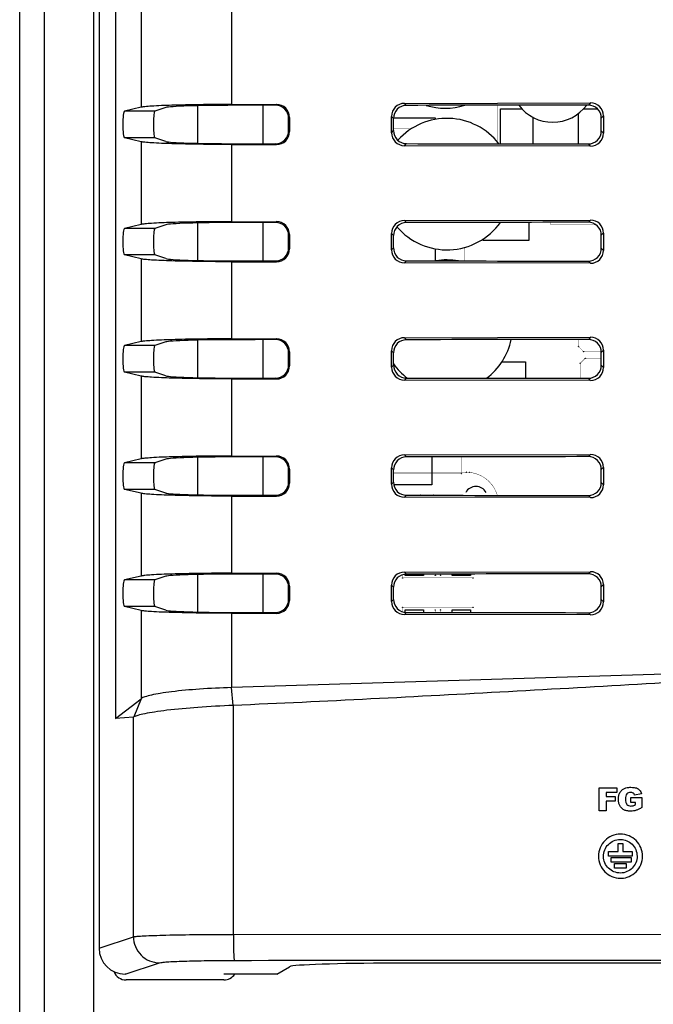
# Model space of a CAD drawing. Header units: millimetres. Extents: x 0 to 1189, y 0 to 841.
# Tile 15 of 28: x 803 to 852, y 389 to 465. Entities that reach past the tile are written whole.
import ezdxf

# ---------------------------------------------------------------- set-up
doc = ezdxf.new("R2010")
doc.units = ezdxf.units.MM
doc.header["$LTSCALE"] = 65.395
for name, color, linetype in [('REAR_CASE-RC12-SHAPE', 7, 'CONTINUOUS'), ('REAR_COVER_RC1200WD-SHAPE', 7, 'CONTINUOUS'), ('SMPS_TOPRC_RC1-SHAPE', 7, 'CONTINUOUS')]:
    doc.layers.add(name, color=color, linetype=linetype)

msp = doc.modelspace()

# ---------------------------------------------------------------- linework, layer by layer
at = {"layer": 'REAR_CASE-RC12-SHAPE', "color": 7, "linetype": 'Continuous'}
for p, q in [((803.189649, 388.427212), (803.189649, 549.374936)), ((805.075267, 549.374936), (805.075267, 388.427212)), ((808.846504, 549.374922), (808.846504, 388.427228)), ((816.867849, 455.620077), (816.867849, 458.504939)), ((816.867849, 446.620077), (816.867849, 449.504939)), ((816.867849, 437.620077), (816.867849, 440.504939)), ((816.867849, 428.620077), (816.867849, 431.504939)), ((816.867849, 419.620077), (816.867849, 422.504939)), ((818.867849, 391.362508), (811.367849, 391.362508))]:
    msp.add_line(p, q, dxfattribs=at)
for centre, start, end in [((811.367849, 392.362508), 200.63400101, 270), ((818.867849, 392.362508), 270, 326.42487517)]:
    msp.add_arc(centre, 1, start, end, dxfattribs=at)
at = {"layer": 'REAR_COVER_RC1200WD-SHAPE', "color": 7, "linetype": 'Continuous'}
for p, q in [((809.288266, 551.051139), (809.288266, 393.804041)), ((810.541784, 532.284497), (810.541803, 411.455825)), ((812.515169, 482.739219), (812.515093, 458.385779)), ((819.456297, 482.524208), (819.455823, 458.600798)), ((812.515093, 458.385779), (811.25145, 458.083606)), ((814.412437, 458.364727), (813.566323, 458.083606)), ((819.455823, 458.600798), (822.909824, 458.603874)), ((822.909824, 458.603874), (822.846282, 458.540332)), ((832.738486, 458.688065), (847.029083, 458.719937)), ((832.738486, 458.688065), (832.894669, 458.531882)), ((847.029083, 458.719937), (846.863441, 458.554295)), ((813.566323, 458.083606), (811.25145, 458.083606)), ((823.910105, 457.605374), (823.846795, 457.542064)), ((823.846795, 456.582952), (823.846795, 457.542064)), ((823.910105, 457.605374), (823.910105, 456.519642)), ((831.744509, 456.435362), (831.744508, 457.689653)), ((831.744508, 457.689653), (831.900612, 457.533549)), ((831.900612, 456.591466), (831.900612, 457.533549)), ((848.027504, 457.725969), (847.860691, 457.559156)), ((847.860691, 456.56586), (847.860691, 457.559156)), ((848.027504, 457.725969), (848.027504, 456.399047)), ((812.515085, 455.739238), (811.25145, 456.041409)), ((813.566323, 456.041409), (811.25145, 456.041409)), ((814.412437, 455.760288), (813.566323, 456.041409)), ((823.910105, 456.519642), (823.846795, 456.582952)), ((831.744509, 456.435362), (831.900612, 456.591466)), ((848.027504, 456.399047), (847.860691, 456.56586)), ((812.515085, 455.739238), (812.515065, 449.385773)), ((819.455763, 455.524219), (819.455645, 449.600794)), ((819.455763, 455.524219), (822.909824, 455.521142)), ((822.909824, 455.521142), (822.846282, 455.584684)), ((832.738487, 455.436951), (832.894669, 455.593133)), ((847.029082, 455.40508), (832.738487, 455.436951)), ((847.029082, 455.40508), (846.863441, 455.57072)), ((812.515065, 449.385773), (811.25145, 449.083606)), ((814.412437, 449.364727), (813.566323, 449.083606)), ((819.455645, 449.600794), (822.909823, 449.603873)), ((822.909823, 449.603873), (822.846282, 449.540332)), ((832.73849, 449.688061), (847.02908, 449.719933)), ((832.73849, 449.688061), (832.894669, 449.531882)), ((847.02908, 449.719933), (846.863441, 449.554295)), ((813.566323, 449.083606), (811.25145, 449.083606)), ((823.910104, 448.605372), (823.846795, 448.542064)), ((823.846795, 447.582952), (823.846795, 448.542064)), ((823.910104, 448.605372), (823.910104, 447.519644)), ((831.744513, 447.435366), (831.744512, 448.689649)), ((831.744512, 448.689649), (831.900612, 448.533549)), ((831.900612, 447.591466), (831.900612, 448.533549)), ((848.027501, 448.725965), (847.860691, 448.559156)), ((847.860691, 447.56586), (847.860691, 448.559156)), ((848.027501, 448.725965), (848.0275, 447.399051)), ((812.515056, 446.739244), (811.25145, 447.041409)), ((813.566323, 447.041409), (811.25145, 447.041409)), ((814.412437, 446.760288), (813.566323, 447.041409)), ((823.910104, 447.519644), (823.846795, 447.582952)), ((831.744513, 447.435366), (831.900612, 447.591466)), ((848.0275, 447.399051), (847.860691, 447.56586)), ((812.515056, 446.739244), (812.515036, 440.385767)), ((819.455585, 446.524223), (819.455467, 440.60079)), ((819.455585, 446.524223), (822.909822, 446.521143)), ((822.909822, 446.521143), (822.846282, 446.584684)), ((832.738491, 446.436955), (832.894669, 446.593133)), ((847.029078, 446.405084), (832.738491, 446.436955)), ((847.029078, 446.405084), (846.863441, 446.57072)), ((812.515036, 440.385767), (811.251449, 440.083606)), ((814.412437, 440.364727), (813.566323, 440.083606)), ((819.455467, 440.60079), (822.909821, 440.603871)), ((822.909821, 440.603871), (822.846282, 440.540332)), ((832.738494, 440.688058), (847.029076, 440.719929)), ((832.738494, 440.688058), (832.894669, 440.531882)), ((847.029076, 440.719929), (846.863441, 440.554295)), ((813.566323, 440.083606), (811.251449, 440.083606)), ((823.910102, 439.60537), (823.846795, 439.542064)), ((823.846795, 438.582952), (823.846795, 439.542064)), ((823.910102, 439.60537), (823.910102, 438.519645)), ((831.744517, 438.43537), (831.744516, 439.689646)), ((831.744516, 439.689646), (831.900612, 439.533549)), ((831.900612, 438.591466), (831.900612, 439.533549)), ((848.027497, 439.725961), (847.860691, 439.559156)), ((847.860691, 438.56586), (847.860691, 439.559156)), ((848.027497, 439.725961), (848.027496, 438.399055)), ((823.910102, 438.519645), (823.846795, 438.582952)), ((831.744517, 438.43537), (831.900612, 438.591466)), ((812.515028, 437.739251), (811.251449, 438.041409)), ((813.566323, 438.041409), (811.251449, 438.041409)), ((814.412437, 437.760288), (813.566323, 438.041409)), ((848.027496, 438.399055), (847.860691, 438.56586)), ((812.515028, 437.739251), (812.515008, 431.38576)), ((819.455406, 437.524227), (819.455289, 431.600786)), ((819.455406, 437.524227), (822.90982, 437.521145)), ((822.90982, 437.521145), (822.846282, 437.584684)), ((832.738495, 437.436959), (832.894669, 437.593133)), ((847.029074, 437.405088), (832.738495, 437.436959)), ((847.029074, 437.405088), (846.863441, 437.57072)), ((812.515008, 431.38576), (811.251449, 431.083606)), ((813.566323, 431.083606), (811.251449, 431.083606)), ((814.412437, 431.364727), (813.566323, 431.083606)), ((819.455289, 431.600786), (822.909819, 431.603869)), ((822.909819, 431.603869), (822.846282, 431.540332)), ((832.738497, 431.688054), (847.029072, 431.719925)), ((832.738497, 431.688054), (832.894669, 431.531882)), ((847.029072, 431.719925), (846.863441, 431.554295)), ((823.910101, 430.605369), (823.846795, 430.542064)), ((823.846795, 429.582952), (823.846795, 430.542064)), ((823.910101, 430.605369), (823.9101, 429.519647)), ((831.744521, 429.435374), (831.74452, 430.689642)), ((831.74452, 430.689642), (831.900612, 430.533549)), ((831.900612, 429.591466), (831.900612, 430.533549)), ((848.027493, 430.725957), (847.860691, 430.559156)), ((847.860691, 429.56586), (847.860691, 430.559156)), ((848.027493, 430.725957), (848.027492, 429.399059)), ((823.9101, 429.519647), (823.846795, 429.582952)), ((831.744521, 429.435374), (831.900612, 429.591466)), ((848.027492, 429.399059), (847.860691, 429.56586)), ((812.515, 428.739257), (811.251449, 429.041409)), ((813.566323, 429.041409), (811.251449, 429.041409)), ((814.412437, 428.760288), (813.566323, 429.041409)), ((812.515, 428.739257), (812.51498, 422.385754)), ((819.455228, 428.524231), (819.455111, 422.600782)), ((819.455228, 428.524231), (822.909819, 428.521147)), ((822.909819, 428.521147), (822.846282, 428.584684)), ((832.738499, 428.436963), (832.894669, 428.593133)), ((847.02907, 428.405092), (832.738499, 428.436963)), ((847.02907, 428.405092), (846.863441, 428.57072)), ((832.738501, 422.68805), (847.029068, 422.719921)), ((847.029068, 422.719921), (846.863441, 422.554295)), ((812.51498, 422.385754), (811.251448, 422.083606)), ((813.566323, 422.083606), (811.251448, 422.083606)), ((814.412437, 422.364727), (813.566323, 422.083606)), ((819.455111, 422.600782), (822.909818, 422.603868)), ((822.909818, 422.603868), (822.846282, 422.540332)), ((832.738501, 422.68805), (832.894669, 422.531882)), ((823.910099, 421.605367), (823.846795, 421.542064)), ((823.846795, 420.582952), (823.846795, 421.542064)), ((823.910099, 421.605367), (823.910099, 420.519648)), ((831.744525, 420.435378), (831.744524, 421.689638)), ((831.744524, 421.689638), (831.900612, 421.533549)), ((831.900612, 420.591466), (831.900612, 421.533549)), ((848.027489, 421.725953), (847.860691, 421.559156)), ((847.860691, 420.56586), (847.860691, 421.559156)), ((848.027489, 421.725953), (848.027488, 420.399063)), ((823.910099, 420.519648), (823.846795, 420.582952)), ((831.744525, 420.435378), (831.900612, 420.591466)), ((848.027488, 420.399063), (847.860691, 420.56586)), ((812.514972, 419.739263), (811.251448, 420.041409)), ((813.566323, 420.041409), (811.251448, 420.041409)), ((812.514972, 419.739263), (812.514928, 412.964897)), ((814.412437, 419.760288), (813.566323, 420.041409)), ((819.45505, 419.524234), (819.45524, 413.819129)), ((819.45505, 419.524234), (822.909817, 419.521148)), ((822.909817, 419.521148), (822.846282, 419.584684)), ((832.738503, 419.436967), (832.894669, 419.593133)), ((847.029066, 419.405096), (832.738503, 419.436967)), ((847.029066, 419.405096), (846.863441, 419.57072)), ((874.519631, 415.509939), (819.45524, 413.819129)), ((819.591186, 412.450223), (819.455096, 413.819123)), ((810.536907, 411.455644), (812.513975, 412.964863)), ((812.513975, 412.964863), (811.950509, 411.565134)), ((819.600927, 394.867963), (819.600927, 412.450652)), ((811.926133, 411.556712), (810.541803, 411.455825)), ((811.926133, 394.680469), (811.926133, 411.556712)), ((847.691011, 404.36304), (847.691011, 406.130703)), ((847.691011, 406.130703), (849.041515, 406.130703)), ((849.041515, 406.130703), (849.041515, 405.750726)), ((848.239651, 405.750726), (848.239651, 405.442046)), ((849.041515, 405.750726), (848.239651, 405.750726)), ((848.239651, 405.442046), (848.924534, 405.442046)), ((848.924534, 405.442046), (848.924534, 405.085105)), ((850.125672, 405.00312), (850.125672, 405.371067)), ((850.125672, 405.371067), (850.969728, 405.371067)), ((850.945598, 405.66045), (850.418689, 405.5664)), ((850.969728, 405.371067), (850.969728, 404.617287)), ((848.239651, 405.085105), (848.239651, 404.36304)), ((848.924534, 405.085105), (848.239651, 405.085105)), ((850.491043, 405.00312), (850.125672, 405.00312)), ((850.491043, 404.837067), (850.491043, 405.00312)), ((848.239651, 404.36304), (847.691011, 404.36304)), ((849.156415, 401.221906), (849.156415, 401.849639)), ((849.156415, 401.849639), (849.512085, 401.849639)), ((849.512085, 401.849639), (849.512085, 401.221906)), ((848.41731, 400.866236), (848.41731, 401.221906)), ((848.41731, 401.221906), (849.156415, 401.221906)), ((850.216794, 400.866236), (848.41731, 400.866236)), ((849.512085, 401.221906), (850.216794, 401.221906)), ((850.216794, 401.221906), (850.216794, 400.866236)), ((848.627601, 400.410553), (848.627601, 400.766258)), ((848.627601, 400.766258), (850.156469, 400.766258)), ((850.156469, 400.410553), (848.627601, 400.410553)), ((848.864315, 399.953212), (848.864315, 400.308917)), ((848.864315, 400.308917), (849.763087, 400.308917)), ((849.763087, 400.308917), (849.763087, 399.953212)), ((850.156469, 400.766258), (850.156469, 400.410553)), ((849.763087, 399.953212), (848.864315, 399.953212)), ((819.600927, 394.867963), (861.867849, 394.893885)), ((809.288266, 393.804041), (811.926133, 394.680469)), ((811.291946, 391.810122), (813.915176, 392.681688)), ((1041.82615, 392.648221), (831.909547, 392.648221)), ((811.367849, 391.810122), (811.291946, 391.810122)), ((822.951168, 391.810122), (818.867849, 391.810122)), ((822.951168, 391.810122), (823.923448, 392.385316))]:
    msp.add_line(p, q, dxfattribs=at)
for centre, major_axis, ratio, start_param, end_param in [((819.882308, 458.344651), (5.5, 0), 0.034920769, 1.60597619, 3.036872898), ((861.867849, 416.685521), (1199.2, 0), 0.034920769, 1.603341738, 1.60597619), ((822.908604, 457.603263), (0.835016, 0.554217), 0.997713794, -0.58490588, 0.984672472), ((832.746094, 457.684262), (-0.559421, 0.835637), 0.994207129, -0.585022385, 0.978177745), ((861.867849, 353.646102), (1199.2, 0), 0.087488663, 1.583308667, 1.594959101), ((847.021441, 457.7161), (0.788702, 0.630916), 0.989972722, -0.669795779, 0.893404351), ((811.256658, 457.062508), (0, 1.021721), 0.146033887, 0.034906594, 3.106686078), ((813.57007, 457.062508), (0, 1.021721), 0.105104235, 0.034906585, 3.106686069), ((822.908604, 456.521752), (0.835071, -0.554132), 0.997713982, -0.984773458, 0.584804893), ((832.746095, 456.440754), (0.559455, 0.835613), 0.994208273, -4.119729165, -2.556529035), ((847.02144, 456.408916), (0.788735, -0.630875), 0.989973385, -0.893456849, 0.669743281), ((819.882308, 455.780364), (5.5, 0), 0.034920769, -3.036872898, -1.60597619), ((861.867849, 497.439494), (1199.2, 0), 0.034920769, -1.60597619, -1.603341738), ((861.867849, 560.478913), (1199.2, 0), 0.087488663, -1.594959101, -1.583308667), ((819.882308, 449.344651), (5.5, 0), 0.034920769, 1.60597619, 3.036872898), ((861.867849, 407.685521), (1199.2, 0), 0.034920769, 1.603341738, 1.60597619), ((822.908603, 448.603262), (0.835016, 0.554217), 0.997713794, -0.58490588, 0.984672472), ((832.746098, 448.684258), (-0.559421, 0.835637), 0.994207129, -0.585022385, 0.978177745), ((861.867849, 344.646102), (1199.2, 0), 0.087488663, 1.583308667, 1.594959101), ((847.021437, 448.716096), (0.788702, 0.630916), 0.989972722, -0.669795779, 0.893404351), ((811.256657, 448.062508), (0, 1.021721), 0.146033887, 0.034906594, 3.106686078), ((813.57007, 448.062508), (0, 1.021721), 0.105104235, 0.034906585, 3.106686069), ((822.908602, 447.521754), (0.835071, -0.554132), 0.997713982, -0.984773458, 0.584804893), ((832.746099, 447.440758), (0.559455, 0.835613), 0.994208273, -4.119729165, -2.556529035), ((847.021436, 447.40892), (0.788735, -0.630875), 0.989973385, -0.893456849, 0.669743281), ((819.882308, 446.780364), (5.5, 0), 0.034920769, -3.036872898, -1.60597619), ((861.867849, 488.439494), (1199.2, 0), 0.034920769, -1.60597619, -1.603341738), ((861.867849, 551.478913), (1199.2, 0), 0.087488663, -1.594959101, -1.583308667), ((819.882308, 440.344651), (5.5, 0), 0.034920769, 1.60597619, 3.036872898), ((861.867849, 398.685521), (1199.2, 0), 0.034920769, 1.603341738, 1.60597619), ((822.908601, 439.60326), (0.835016, 0.554217), 0.997713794, -0.58490588, 0.984672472), ((832.746102, 439.684254), (-0.559421, 0.835637), 0.994207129, -0.585022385, 0.978177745), ((861.867849, 335.646102), (1199.2, 0), 0.087488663, 1.583308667, 1.594959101), ((847.021433, 439.716092), (0.788702, 0.630916), 0.989972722, -0.669795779, 0.893404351), ((811.256657, 439.062508), (0, 1.021721), 0.146033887, 0.034906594, 3.106686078), ((813.57007, 439.062508), (0, 1.021721), 0.105104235, 0.034906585, 3.106686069), ((822.908601, 438.521755), (0.835071, -0.554132), 0.997713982, -0.984773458, 0.584804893), ((832.746103, 438.440762), (0.559455, 0.835613), 0.994208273, -4.119729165, -2.556529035), ((847.021432, 438.408924), (0.788735, -0.630875), 0.989973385, -0.893456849, 0.669743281), ((819.882308, 437.780364), (5.5, 0), 0.034920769, -3.036872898, -1.60597619), ((861.867849, 479.439494), (1199.2, 0), 0.034920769, -1.60597619, -1.603341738), ((861.867849, 542.478913), (1199.2, 0), 0.087488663, -1.594959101, -1.583308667), ((811.256656, 430.062508), (0, 1.021721), 0.146033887, 0.034906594, 3.106686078), ((813.57007, 430.062508), (0, 1.021721), 0.105104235, 0.034906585, 3.106686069), ((819.882308, 431.344651), (5.5, 0), 0.034920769, 1.60597619, 3.036872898), ((861.867849, 389.685521), (1199.2, 0), 0.034920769, 1.603341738, 1.60597619), ((822.908599, 430.603259), (0.835016, 0.554217), 0.997713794, -0.58490588, 0.984672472), ((832.746106, 430.68425), (-0.559421, 0.835637), 0.994207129, -0.585022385, 0.978177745), ((861.867849, 326.646102), (1199.2, 0), 0.087488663, 1.583308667, 1.594959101), ((847.021429, 430.716088), (0.788702, 0.630916), 0.989972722, -0.669795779, 0.893404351), ((822.908599, 429.521757), (0.835071, -0.554132), 0.997713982, -0.984773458, 0.584804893), ((819.882308, 428.780364), (5.5, 0), 0.034920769, -3.036872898, -1.60597619), ((832.746107, 429.440766), (0.559455, 0.835613), 0.994208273, -4.119729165, -2.556529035), ((847.021428, 429.408928), (0.788735, -0.630875), 0.989973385, -0.893456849, 0.669743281), ((861.867849, 470.439494), (1199.2, 0), 0.034920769, -1.60597619, -1.603341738), ((861.867849, 533.478913), (1199.2, 0), 0.087488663, -1.594959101, -1.583308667), ((847.021425, 421.716084), (0.788702, 0.630916), 0.989972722, -0.669795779, 0.893404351), ((811.256655, 421.062508), (0, 1.021721), 0.146033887, 0.034906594, 3.106686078), ((813.57007, 421.062508), (0, 1.021721), 0.105104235, 0.034906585, 3.106686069), ((819.882308, 422.344651), (5.5, 0), 0.034920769, 1.60597619, 3.036872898), ((861.867849, 380.685521), (1199.2, 0), 0.034920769, 1.603341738, 1.60597619), ((822.908598, 421.603257), (0.835016, 0.554217), 0.997713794, -0.58490588, 0.984672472), ((832.74611, 421.684246), (-0.559421, 0.835637), 0.994207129, -0.585022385, 0.978177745), ((861.867849, 317.646102), (1199.2, 0), 0.087488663, 1.583308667, 1.594959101), ((822.908598, 420.521759), (0.835071, -0.554132), 0.997713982, -0.984773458, 0.584804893), ((832.746111, 420.44077), (0.559455, 0.835613), 0.994208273, -4.119729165, -2.556529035), ((819.882308, 419.780364), (5.5, 0), 0.034920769, -3.036872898, -1.60597619), ((847.021424, 420.408932), (0.788735, -0.630875), 0.989973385, -0.893456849, 0.669743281), ((861.867849, 461.439494), (1199.2, 0), 0.034920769, -1.60597619, -1.603341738), ((861.867849, 524.478913), (1199.2, 0), 0.087488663, -1.594959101, -1.583308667), ((811.299282, 393.811341), (1.909588, 0.634459), 0.993922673, 2.822637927, 4.389786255), ((831.909547, 392.368855), (8, 0), 0.034920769, 1.570796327, 3.082632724)]:
    msp.add_ellipse(centre, major_axis=major_axis, ratio=ratio, start_param=start_param, end_param=end_param, dxfattribs=at)
for points, knots in [([(819.456533, 458.6008), (818.637148, 458.600071), (817.105166, 458.59045), (815.0546, 458.547501), (813.65541, 458.498082), (812.874392, 458.437111), (812.610342, 458.408555), (812.515322, 458.385833)], [0, 0, 0, 0, 0.353791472, 0.66140315, 0.885770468, 0.957815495, 1, 1, 1, 1]), ([(823.846795, 457.542064), (823.846795, 457.797066), (823.633163, 458.328561), (823.101325, 458.540621), (822.846282, 458.540332)], [0, 0, 0, 0, 0.499959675, 1, 1, 1, 1]), ([(832.894669, 458.531882), (832.640574, 458.531345), (832.111226, 458.31777), (831.900612, 457.787766), (831.900612, 457.533549)], [0, 0, 0, 0, 0.499880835, 1, 1, 1, 1]), ([(847.860691, 457.559156), (847.860691, 457.813397), (847.648535, 458.343851), (847.11775, 458.554573), (846.863441, 458.554295)], [0, 0, 0, 0, 0.499932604, 1, 1, 1, 1]), ([(822.846282, 455.584684), (823.101275, 455.584394), (823.633106, 455.796395), (823.846795, 456.3279), (823.846795, 456.582952)], [0, 0, 0, 0, 0.499942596, 1, 1, 1, 1]), ([(831.900612, 456.591466), (831.900612, 456.337282), (832.111188, 455.807284), (832.640542, 455.593671), (832.894669, 455.593133)], [0, 0, 0, 0, 0.500055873, 1, 1, 1, 1]), ([(846.863441, 455.57072), (847.117715, 455.570442), (847.648493, 455.781121), (847.860691, 456.311583), (847.860691, 456.56586)], [0, 0, 0, 0, 0.499996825, 1, 1, 1, 1]), ([(819.456757, 455.524216), (818.63737, 455.524945), (817.105371, 455.534564), (815.05476, 455.57751), (813.655515, 455.626926), (812.874452, 455.687896), (812.610384, 455.71645), (812.515358, 455.739173)], [0, 0, 0, 0, 0.353782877, 0.661393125, 0.885765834, 0.957814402, 1, 1, 1, 1]), ([(819.45719, 449.600799), (818.637808, 449.60007), (817.105788, 449.590454), (815.055103, 449.547514), (813.65575, 449.498104), (812.874593, 449.437137), (812.610483, 449.408589), (812.515445, 449.385863)], [0, 0, 0, 0, 0.353763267, 0.661369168, 0.885754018, 0.957811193, 1, 1, 1, 1]), ([(823.846795, 448.542064), (823.846795, 448.797066), (823.633163, 449.328561), (823.101325, 449.540621), (822.846282, 449.540332)], [0, 0, 0, 0, 0.499959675, 1, 1, 1, 1]), ([(832.894669, 449.531882), (832.640574, 449.531345), (832.111226, 449.31777), (831.900612, 448.787766), (831.900612, 448.533549)], [0, 0, 0, 0, 0.499880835, 1, 1, 1, 1]), ([(847.860691, 448.559156), (847.860691, 448.813397), (847.648535, 449.343851), (847.11775, 449.554573), (846.863441, 449.554295)], [0, 0, 0, 0, 0.499932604, 1, 1, 1, 1]), ([(822.846282, 446.584684), (823.101275, 446.584394), (823.633106, 446.796395), (823.846795, 447.3279), (823.846795, 447.582952)], [0, 0, 0, 0, 0.499942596, 1, 1, 1, 1]), ([(831.900612, 447.591466), (831.900612, 447.337282), (832.111188, 446.807284), (832.640542, 446.593671), (832.894669, 446.593133)], [0, 0, 0, 0, 0.500055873, 1, 1, 1, 1]), ([(846.863441, 446.57072), (847.117715, 446.570442), (847.648493, 446.781121), (847.860691, 447.311583), (847.860691, 447.56586)], [0, 0, 0, 0, 0.499996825, 1, 1, 1, 1]), ([(819.457415, 446.524217), (818.638031, 446.524946), (817.105993, 446.53456), (815.055263, 446.577498), (813.655854, 446.626904), (812.874653, 446.68787), (812.610525, 446.716416), (812.515482, 446.739144)], [0, 0, 0, 0, 0.353754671, 0.661359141, 0.88574938, 0.957810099, 1, 1, 1, 1]), ([(819.457848, 440.600798), (818.638469, 440.600069), (817.10641, 440.590458), (815.055606, 440.547526), (813.65609, 440.498126), (812.874795, 440.437163), (812.610624, 440.408623), (812.515569, 440.385893)], [0, 0, 0, 0, 0.35373506, 0.661335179, 0.885737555, 0.957806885, 1, 1, 1, 1]), ([(823.846795, 439.542064), (823.846795, 439.797066), (823.633163, 440.328561), (823.101325, 440.540621), (822.846282, 440.540332)], [0, 0, 0, 0, 0.499959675, 1, 1, 1, 1]), ([(832.894669, 440.531882), (832.640574, 440.531345), (832.111226, 440.31777), (831.900612, 439.787766), (831.900612, 439.533549)], [0, 0, 0, 0, 0.499880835, 1, 1, 1, 1]), ([(847.860691, 439.559156), (847.860691, 439.813397), (847.648535, 440.343851), (847.11775, 440.554573), (846.863441, 440.554295)], [0, 0, 0, 0, 0.499932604, 1, 1, 1, 1]), ([(822.846282, 437.584684), (823.101275, 437.584394), (823.633106, 437.796395), (823.846795, 438.3279), (823.846795, 438.582952)], [0, 0, 0, 0, 0.499942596, 1, 1, 1, 1]), ([(831.900612, 438.591466), (831.900612, 438.337282), (832.111188, 437.807284), (832.640542, 437.593671), (832.894669, 437.593133)], [0, 0, 0, 0, 0.500055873, 1, 1, 1, 1]), ([(846.863441, 437.57072), (847.117715, 437.570442), (847.648493, 437.781121), (847.860691, 438.311583), (847.860691, 438.56586)], [0, 0, 0, 0, 0.499996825, 1, 1, 1, 1]), ([(819.458073, 437.524218), (818.638691, 437.524947), (817.106615, 437.534556), (815.055766, 437.577486), (813.656194, 437.626882), (812.874855, 437.687844), (812.610666, 437.716382), (812.515606, 437.739114)], [0, 0, 0, 0, 0.353726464, 0.661325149, 0.885732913, 0.957805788, 1, 1, 1, 1]), ([(819.458506, 431.600797), (818.639129, 431.600068), (817.107032, 431.590462), (815.05611, 431.547538), (813.65643, 431.498148), (812.874996, 431.437189), (812.610765, 431.408657), (812.515693, 431.385923)], [0, 0, 0, 0, 0.353706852, 0.661301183, 0.885721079, 0.957802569, 1, 1, 1, 1]), ([(823.846795, 430.542064), (823.846795, 430.797066), (823.633163, 431.328561), (823.101325, 431.540621), (822.846282, 431.540332)], [0, 0, 0, 0, 0.499959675, 1, 1, 1, 1]), ([(832.894669, 431.531882), (832.640574, 431.531345), (832.111226, 431.31777), (831.900612, 430.787766), (831.900612, 430.533549)], [0, 0, 0, 0, 0.499880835, 1, 1, 1, 1]), ([(847.860691, 430.559156), (847.860691, 430.813397), (847.648535, 431.343851), (847.11775, 431.554573), (846.863441, 431.554295)], [0, 0, 0, 0, 0.499932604, 1, 1, 1, 1]), ([(822.846282, 428.584684), (823.101275, 428.584394), (823.633106, 428.796395), (823.846795, 429.3279), (823.846795, 429.582952)], [0, 0, 0, 0, 0.499942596, 1, 1, 1, 1]), ([(831.900612, 429.591466), (831.900612, 429.337282), (832.111188, 428.807284), (832.640542, 428.593671), (832.894669, 428.593133)], [0, 0, 0, 0, 0.500055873, 1, 1, 1, 1]), ([(846.863441, 428.57072), (847.117715, 428.570442), (847.648493, 428.781121), (847.860691, 429.311583), (847.860691, 429.56586)], [0, 0, 0, 0, 0.499996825, 1, 1, 1, 1]), ([(819.458731, 428.524219), (818.639352, 428.524948), (817.107237, 428.534552), (815.05627, 428.577473), (813.656534, 428.626861), (812.875056, 428.687818), (812.610807, 428.716348), (812.51573, 428.739084)], [0, 0, 0, 0, 0.353698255, 0.661291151, 0.885716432, 0.957801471, 1, 1, 1, 1]), ([(819.459164, 422.600796), (818.63979, 422.600067), (817.107654, 422.590466), (815.056613, 422.54755), (813.65677, 422.49817), (812.875198, 422.437216), (812.610906, 422.408691), (812.515817, 422.385952)], [0, 0, 0, 0, 0.353678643, 0.66126718, 0.885704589, 0.957798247, 1, 1, 1, 1]), ([(823.846795, 421.542064), (823.846795, 421.797066), (823.633163, 422.328561), (823.101325, 422.540621), (822.846282, 422.540332)], [0, 0, 0, 0, 0.499959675, 1, 1, 1, 1]), ([(832.894669, 422.531882), (832.640574, 422.531345), (832.111226, 422.31777), (831.900612, 421.787766), (831.900612, 421.533549)], [0, 0, 0, 0, 0.499880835, 1, 1, 1, 1]), ([(847.860691, 421.559156), (847.860691, 421.813397), (847.648535, 422.343851), (847.11775, 422.554573), (846.863441, 422.554295)], [0, 0, 0, 0, 0.499932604, 1, 1, 1, 1]), ([(822.846282, 419.584684), (823.101275, 419.584394), (823.633106, 419.796395), (823.846795, 420.3279), (823.846795, 420.582952)], [0, 0, 0, 0, 0.499942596, 1, 1, 1, 1]), ([(831.900612, 420.591466), (831.900612, 420.337282), (832.111188, 419.807284), (832.640542, 419.593671), (832.894669, 419.593133)], [0, 0, 0, 0, 0.500055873, 1, 1, 1, 1]), ([(846.863441, 419.57072), (847.117715, 419.570442), (847.648493, 419.781121), (847.860691, 420.311583), (847.860691, 420.56586)], [0, 0, 0, 0, 0.499996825, 1, 1, 1, 1]), ([(819.459389, 419.52422), (818.640012, 419.524949), (817.107859, 419.534549), (815.056773, 419.577461), (813.656874, 419.626839), (812.875258, 419.687792), (812.610948, 419.716315), (812.515854, 419.739054)], [0, 0, 0, 0, 0.353670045, 0.661257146, 0.885699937, 0.957797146, 1, 1, 1, 1]), ([(861.867849, 414.729728), (854.825749, 414.28896), (840.738715, 413.491913), (826.648484, 412.744422), (819.600927, 412.450652)], [0, 0, 0, 0, 0.500078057, 1, 1, 1, 1]), ([(819.455257, 413.819129), (818.633367, 413.794722), (817.09728, 413.718323), (815.274531, 413.557849), (814.046137, 413.38806), (813.358726, 413.262449), (812.864868, 413.132662), (812.598558, 413.0304), (812.513966, 412.964897)], [0, 0, 0, 0, 0.351128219, 0.656684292, 0.780798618, 0.88087607, 0.954312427, 1, 1, 1, 1]), ([(819.600927, 412.450125), (818.687629, 412.40946), (816.983903, 412.31992), (814.964934, 412.140124), (813.610203, 411.957316), (812.860061, 411.829456), (812.327605, 411.705056), (812.044845, 411.618101), (811.950285, 411.565558)], [0, 0, 0, 0, 0.355163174, 0.662786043, 0.786983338, 0.886333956, 0.957973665, 1, 1, 1, 1]), ([(811.926133, 411.556712), (811.930059, 411.556999), (811.938573, 411.55907), (811.946408, 411.562818), (811.950509, 411.565134)], [0, 0, 0, 0, 0.45532211, 1, 1, 1, 1]), ([(849.54645, 406.024783), (849.575951, 406.043748), (849.671489, 406.096194), (849.865542, 406.151846), (850.116471, 406.164559), (850.355185, 406.155592), (850.550948, 406.119276), (850.695946, 406.046343), (850.849445, 405.90871), (850.916828, 405.762293), (850.945598, 405.66045)], [0, 0, 0, 0, 0.063353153, 0.196556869, 0.36209012, 0.517163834, 0.629938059, 0.72017039, 0.807969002, 1, 1, 1, 1]), ([(850.969728, 404.617287), (850.896105, 404.567198), (850.758621, 404.481479), (850.546446, 404.386284), (850.327974, 404.340766), (850.083219, 404.327213), (849.826619, 404.345579), (849.58616, 404.425588), (849.399687, 404.5673), (849.267126, 404.759523), (849.185286, 404.991718), (849.160984, 405.25085), (849.186495, 405.512452), (849.276112, 405.75337), (849.406735, 405.921027), (849.507116, 405.999495), (849.54645, 406.024783)], [0, 0, 0, 0, 0.08064888, 0.146484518, 0.209418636, 0.281502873, 0.368118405, 0.440988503, 0.50768583, 0.576456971, 0.649541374, 0.72826016, 0.810430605, 0.88573045, 0.957837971, 1, 1, 1, 1]), ([(850.418689, 405.5664), (850.39925, 405.626269), (850.318048, 405.746098), (850.122592, 405.784072), (849.946645, 405.754898), (849.807139, 405.650411), (849.726497, 405.47095), (849.711536, 405.248724), (849.723184, 405.070642), (849.753351, 404.974641), (849.759193, 404.958841)], [0, 0, 0, 0, 0.132301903, 0.27621506, 0.39142123, 0.500820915, 0.626816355, 0.791714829, 0.965057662, 1, 1, 1, 1]), ([(849.759193, 404.958841), (849.774771, 404.916707), (849.821121, 404.829037), (849.954572, 404.736206), (850.126754, 404.711248), (850.314804, 404.739421), (850.430672, 404.800999), (850.491043, 404.837067)], [0, 0, 0, 0, 0.155733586, 0.341629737, 0.545886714, 0.752956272, 1, 1, 1, 1]), ([(849.329629, 402.558546), (849.104085, 402.558444), (848.660952, 402.468489), (848.103304, 402.092178), (847.726831, 401.534386), (847.592744, 400.86548), (847.727412, 400.196616), (848.104533, 399.639299), (848.662191, 399.262672), (849.130638, 399.168801), (849.381272, 399.174507), (849.406311, 399.175633)], [0, 0, 0, 0, 0.125448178, 0.246494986, 0.367585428, 0.493013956, 0.618446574, 0.73953888, 0.860630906, 0.986063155, 1, 1, 1, 1]), ([(849.406311, 399.175633), (849.606618, 399.184641), (850.021143, 399.277572), (850.557327, 399.640402), (850.933936, 400.198057), (851.067993, 400.867044), (850.933307, 401.535833), (850.556341, 402.093291), (849.998366, 402.469096), (849.555165, 402.558647), (849.329629, 402.558546)], [0, 0, 0, 0, 0.114692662, 0.239256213, 0.363820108, 0.492849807, 0.621879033, 0.746442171, 0.870957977, 1, 1, 1, 1]), ([(849.325854, 399.577327), (849.154077, 399.576153), (848.81608, 399.642204), (848.389278, 399.92572), (848.099452, 400.348461), (847.993612, 400.857171), (848.092466, 401.367339), (848.376595, 401.793892), (848.799224, 402.083838), (849.155478, 402.15793), (849.346395, 402.154981), (849.365471, 402.154263)], [0, 0, 0, 0, 0.125446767, 0.246494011, 0.367586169, 0.49301696, 0.618448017, 0.739540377, 0.860632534, 0.986063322, 1, 1, 1, 1]), ([(849.365471, 402.154263), (849.518078, 402.148519), (849.834305, 402.080058), (850.244693, 401.806704), (850.534636, 401.384083), (850.64045, 400.875312), (850.541612, 400.36519), (850.257601, 399.938504), (849.834707, 399.64917), (849.497637, 399.578501), (849.325854, 399.577327)], [0, 0, 0, 0, 0.11468921, 0.239251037, 0.363813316, 0.492839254, 0.621869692, 0.746434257, 0.870952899, 1, 1, 1, 1]), ([(811.926133, 394.680468), (812.016127, 394.70287), (812.283695, 394.723916), (812.798109, 394.759535), (813.540261, 394.787438), (814.905201, 394.826922), (816.948466, 394.857552), (818.673537, 394.867108), (819.600927, 394.867963)], [0, 0, 0, 0, 0.036227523, 0.104208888, 0.201853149, 0.326104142, 0.637731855, 1, 1, 1, 1]), ([(819.600927, 394.867963), (819.601234, 394.618214), (819.605248, 394.15541), (819.615686, 393.608108), (819.632379, 393.250633), (819.639578, 393.060732), (819.658351, 392.946608), (819.65899, 392.881353), (819.671272, 392.869182)], [0, 0, 0, 0, 0.374240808, 0.694060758, 0.818461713, 0.913023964, 0.974089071, 1, 1, 1, 1]), ([(811.926133, 394.680469), (811.927981, 394.171368), (812.352091, 393.114475), (813.407823, 392.683548), (813.915176, 392.681688)], [0, 0, 0, 0, 0.500859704, 1, 1, 1, 1]), ([(813.915176, 392.681688), (813.981627, 392.703744), (814.183263, 392.725336), (814.568602, 392.7606), (815.125568, 392.788698), (816.149045, 392.828087), (817.681719, 392.85879), (818.975647, 392.868325), (819.671272, 392.869182)], [0, 0, 0, 0, 0.036448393, 0.104497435, 0.202147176, 0.326365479, 0.637873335, 1, 1, 1, 1])]:
    msp.add_open_spline(points, degree=3, knots=knots, dxfattribs=at)
msp.add_open_spline([(819.671272, 392.869182), (833.73679, 392.886468), (847.80232, 392.895104), (861.867849, 392.895104)], degree=3, dxfattribs=at)
at = {"layer": 'SMPS_TOPRC_RC1-SHAPE', "color": 7, "linetype": 'Continuous'}
for p, q in [((821.867849, 458.539204), (821.867849, 455.585812)), ((840.105387, 455.579812), (840.105387, 458.261534)), ((840.105387, 458.261534), (841.766009, 458.261534)), ((846.494612, 458.261534), (847.570663, 458.261534)), ((831.900612, 457.586534), (835.105387, 457.586534)), ((835.105387, 457.586534), (835.105387, 457.454708)), ((842.605387, 457.617046), (842.605387, 455.57612)), ((846.105387, 455.571647), (846.105387, 457.91004)), ((821.867849, 449.539204), (821.867849, 446.585812)), ((842.280387, 449.548416), (842.280387, 448.146534)), ((838.780387, 448.146534), (838.780387, 448.272509)), ((842.280387, 448.146534), (838.780387, 448.146534)), ((835.105387, 447.51836), (835.105387, 446.588741)), ((821.867849, 440.539204), (821.867849, 437.585812)), ((840.21301, 438.826534), (842.030387, 438.826534)), ((842.030387, 438.826534), (842.030387, 437.576969)), ((821.867849, 431.539204), (821.867849, 428.585812)), ((834.855387, 431.535778), (834.855387, 429.386534)), ((834.855387, 429.386534), (831.923107, 429.386534)), ((821.867849, 422.539204), (821.867849, 419.585812)), ((832.805387, 422.436534), (832.805387, 422.531882)), ((834.205387, 422.436534), (832.805387, 422.436534)), ((834.205387, 422.534486), (834.205387, 422.436534)), ((836.405387, 422.436534), (836.405387, 422.538853)), ((837.805387, 422.436534), (836.405387, 422.436534)), ((837.805387, 422.541277), (837.805387, 422.436534)), ((832.805387, 419.593133), (832.805387, 419.786534)), ((832.805387, 419.786534), (834.205387, 419.786534)), ((834.205387, 419.786534), (834.205387, 419.590529)), ((836.405387, 419.586163), (836.405387, 419.786534)), ((836.405387, 419.786534), (837.805387, 419.786534)), ((837.805387, 419.786534), (837.805387, 419.583738))]:
    msp.add_line(p, q, dxfattribs=at)
at = {"layer": 'SMPS_TOPRC_RC1-SHAPE', "color": 3, "linetype": 'Continuous', "const_width": 0.05945}
for points in [[(821.855387, 458.539189), (821.855387, 455.585826)], [(821.855387, 449.539189), (821.855387, 446.585826)], [(821.855387, 440.539189), (821.855387, 437.585826)], [(821.855387, 431.539189), (821.855387, 428.585826)], [(821.855387, 422.539189), (821.855387, 419.585826)]]:
    msp.add_lwpolyline(points, dxfattribs=at)
at = {"layer": 'SMPS_TOPRC_RC1-SHAPE', "color": 6, "linetype": 'Continuous'}
for points, const_width in [([(839.855387, 458.544828), (839.855387, 455.752734)], 0.01189), ([(833.286673, 456.736534), (831.900612, 456.736534)], 0.029725), ([(843.980387, 449.550771), (843.980387, 449.361534)], 0.01189), ([(843.980387, 449.361534), (847.448974, 449.361534)], 0.01189), ([(837.380387, 446.584474), (837.380387, 447.630158)], 0.029725), ([(846.105387, 440.011534), (846.105387, 440.553369)], 0.030201), ([(846.505387, 439.611534), (846.105387, 440.011534)], 0.030201), ([(847.860691, 439.611534), (846.505387, 439.611534)], 0.030201), ([(846.230387, 438.711534), (846.630387, 439.111534)], 0.030201), ([(846.230387, 437.571494), (846.230387, 438.711534)], 0.030201), ([(846.630387, 439.111534), (847.860691, 439.111534)], 0.030201), ([(837.130387, 430.236534), (837.130387, 431.540108)], 0.029725), ([(837.730387, 430.361534), (831.900612, 430.361534)], 0.029725), ([(831.900612, 430.236534), (837.130387, 430.236534)], 0.029725), ([(833.980387, 428.611534), (833.980387, 428.590976)], 0.030201), ([(834.980387, 428.611534), (834.965377, 428.589019)], 0.030201), ([(834.980387, 428.611534), (834.980387, 428.588989)], 0.030201), ([(832.605387, 422.483208), (832.605387, 422.236534)], 0.02378), ([(832.605387, 422.236534), (838.005387, 422.236534)], 0.02378), ([(835.105387, 422.536274), (835.105387, 422.436534)], 0.02378), ([(835.505387, 422.436534), (835.505387, 422.537069)], 0.02378), ([(838.005387, 422.236534), (838.005387, 422.541624)], 0.02378), ([(832.605387, 419.986534), (832.605387, 419.642063)], 0.02378), ([(838.005387, 419.986534), (832.605387, 419.986534)], 0.02378), ([(835.105387, 419.786534), (835.105387, 419.588741)], 0.02378), ([(835.505387, 419.587946), (835.505387, 419.786534)], 0.02378), ([(838.005387, 419.583392), (838.005387, 419.986534)], 0.02378)]:
    msp.add_lwpolyline(points, dxfattribs=dict(at, const_width=const_width))
at = {"layer": 'SMPS_TOPRC_RC1-SHAPE', "color": 6, "linetype": 'Continuous', "const_width": 0.029725}
msp.add_lwpolyline([(839.87483, 428.580312, 0.331158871), (837.480387, 430.361534)], format="xyb", dxfattribs=at)
at = {"layer": 'SMPS_TOPRC_RC1-SHAPE', "color": 7, "linetype": 'Continuous'}
for centre, radius in [((843.980387, 449.361534), 0.005), ((846.105387, 440.011534), 0.0127), ((846.505387, 439.611534), 0.0127), ((846.230387, 438.711534), 0.0127), ((846.630387, 439.111534), 0.0127), ((837.480387, 430.361534), 0.0125), ((837.730387, 430.361534), 0.0125), ((837.130387, 430.236534), 0.0125), ((833.980387, 428.611534), 0.0127), ((834.980387, 428.611534), 0.0127), ((832.605387, 422.236534), 0.01), ((835.105387, 422.436534), 0.01), ((835.505387, 422.436534), 0.01), ((838.005387, 422.236534), 0.01), ((832.605387, 419.986534), 0.01), ((835.105387, 419.786534), 0.01), ((835.505387, 419.786534), 0.01), ((838.005387, 419.986534), 0.01)]:
    msp.add_circle(centre, radius, dxfattribs=at)
for centre, radius, start, end in [((835.880311, 463.361534), 5.05, 253.0626245, 287.15010558), ((844.130311, 460.486534), 3.25, 216.67828448, 323.47205876), ((836.005311, 452.486534), 5.05, 37.82183453, 138.26272156), ((836.005311, 452.486534), 5.05, 220.49371274, 324.35720163), ((836.005311, 441.611534), 5.05, 80.04599698, 99.66837776), ((836.005311, 441.611534), 5.05, 306.99401605, 347.81718422), ((836.005311, 441.611534), 5.05, 215.59696665, 232.79282972), ((838.230387, 428.361534), 0.9, 29.38602116, 150.41449362)]:
    msp.add_arc(centre, radius, start, end, dxfattribs=at)

doc.saveas('drawing.dxf')
